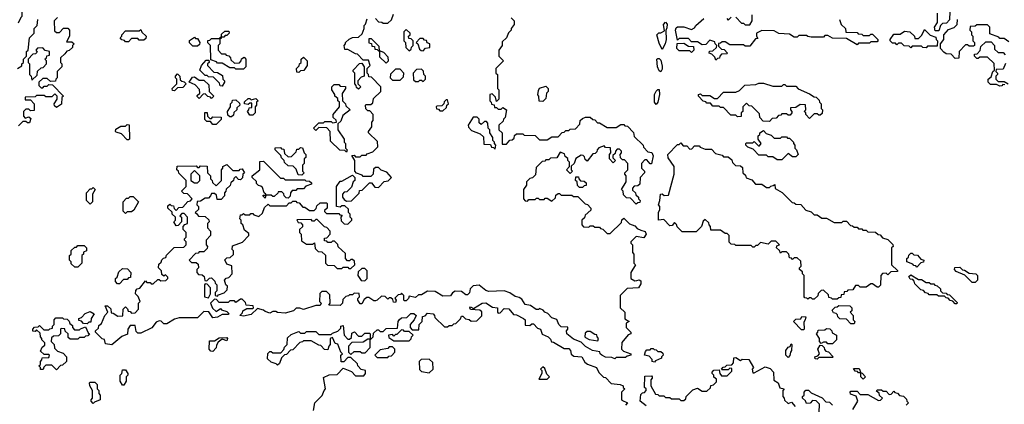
# Model space of a CAD drawing. Extents: x 2776963 to 2884430, y 684484 to 829250.
# Tile 228 of 256: x 2850335 to 2856755, y 805755 to 808263. Entities that reach past the tile are written whole.
import ezdxf

# ---------------------------------------------------------------- set-up
doc = ezdxf.new("R2010")
doc.units = 0

msp = doc.modelspace()

# ---------------------------------------------------------------- linework, layer by layer
at = {"layer": '0CON20XD'}
for points in [[(2850321.7, 808351.7), (2850348.3, 808351.7), (2850375, 808380), (2850388.3, 808368.3), (2850350, 808325), (2850350, 808285), (2850341.7, 808278.3), (2850325, 808240)], [(2856401.7, 808368.3), (2856398.3, 808261.7), (2856378.3, 808241.7), (2856351.7, 808238.3), (2856340, 808225), (2856328.3, 808191.7), (2856305, 808190), (2856300, 808215), (2856320, 808245), (2856320, 808305)], [(2850581.7, 808278.3), (2850560, 808255), (2850561.7, 808191.7), (2850575, 808180), (2850595, 808180), (2850621.7, 808208.3), (2850648.3, 808208.3), (2850660, 808195), (2850660, 808155), (2850640, 808120), (2850675, 808120), (2850690, 808105), (2850680, 808095), (2850678.3, 808081.7), (2850658.3, 808061.7), (2850641.7, 808058.3), (2850628.3, 808041.7), (2850600, 808015), (2850600, 807985), (2850610, 807975), (2850610, 807955), (2850580, 807925), (2850580, 807885), (2850570, 807875), (2850568.3, 807861.7), (2850535, 807860), (2850515, 807880), (2850485, 807880), (2850460, 807855), (2850460, 807835), (2850475, 807820), (2850485, 807820), (2850495, 807830), (2850515, 807830), (2850525, 807840), (2850548.3, 807838.3), (2850620, 807765), (2850610, 807755), (2850608.3, 807711.7), (2850575, 807690), (2850561.7, 807701.7), (2850560, 807715), (2850580, 807745), (2850580, 807765), (2850565, 807780), (2850545, 807760), (2850505, 807760), (2850495, 807770), (2850445, 807770), (2850435, 807760), (2850371.7, 807758.3), (2850371.7, 807741.7), (2850405, 807740), (2850430, 807715), (2850428.3, 807671.7), (2850405, 807670), (2850395, 807680), (2850375, 807680), (2850360, 807665), (2850360, 807635), (2850371.7, 807621.7), (2850395, 807630), (2850408.3, 807618.3), (2850398.3, 807591.7), (2850385, 807590), (2850375, 807600), (2850355, 807600), (2850328.3, 807571.7)], [(2852655, 808270), (2852675, 808250), (2852697, 808247), (2852705, 808240), (2852735, 808240), (2852758.3, 808261.7), (2852771.7, 808298.3)], [(2854945, 808270), (2854955, 808260), (2854975, 808280)], [(2855005, 808280), (2855041.7, 808241.7), (2855055, 808240), (2855065, 808230), (2855095, 808230), (2855110, 808255), (2855110, 808295)], [(2850320, 807945), (2850348.3, 807961.7), (2850350, 807975), (2850360, 807985), (2850360, 808005), (2850380, 808025), (2850380, 808055), (2850390, 808065), (2850400, 808145), (2850430, 808175), (2850430, 808205), (2850450, 808225), (2850452.5, 808265)], [(2852451.7, 807091.7), (2852465, 807080), (2852498.3, 807081.7), (2852548.3, 807131.7), (2852551.7, 807148.3), (2852568.3, 807151.7), (2852615, 807200), (2852628.3, 807198.3), (2852651.7, 807171.7), (2852675, 807170), (2852711.7, 807208.3), (2852738.3, 807211.7), (2852760, 807235), (2852728.3, 807268.3), (2852691.7, 807281.7), (2852675, 807300), (2852655, 807300), (2852641.7, 807288.3), (2852640, 807255), (2852625, 807240), (2852575, 807240), (2852568.3, 807248.3), (2852531.7, 807261.7), (2852520, 807275), (2852520, 807345), (2852501.7, 807378.3), (2852515, 807380), (2852525, 807370), (2852555, 807370), (2852565, 807380), (2852595, 807380), (2852601.7, 807388.3), (2852638.3, 807401.7), (2852670, 807435), (2852668.3, 807468.3), (2852610, 807525), (2852610, 807535), (2852630, 807565), (2852630, 807595), (2852640, 807605), (2852640, 807645), (2852618.3, 807668.3), (2852605, 807670), (2852591.7, 807681.7), (2852590, 807705), (2852595, 807710), (2852625, 807710), (2852638.3, 807721.7), (2852641.7, 807748.3), (2852690, 807795), (2852690, 807825), (2852628.3, 807888.3), (2852611.7, 807891.7), (2852610, 807905), (2852600, 807915), (2852600, 807945), (2852620, 807965), (2852608.3, 807998.3), (2852575, 808000), (2852538.3, 808038.3), (2852525, 808040), (2852475, 808070), (2852455, 808070), (2852450, 808095), (2852460, 808105), (2852460, 808115), (2852483, 808137), (2852505, 808147.5), (2852545, 808150), (2852568.3, 808171.7), (2852580, 808205), (2852580, 808225), (2852590, 808235), (2852601.7, 808268.3)], [(2853540, 808275), (2853560, 808255), (2853558.3, 808231.7), (2853540, 808205), (2853540, 808195), (2853521.7, 808178.3), (2853510, 808145), (2853481.7, 808118.3), (2853480, 808095), (2853460, 808065), (2853460, 808025), (2853490, 807995), (2853440, 807945), (2853440, 807915), (2853450, 807905), (2853450, 807815), (2853460, 807805), (2853460, 807745), (2853445, 807730), (2853438.3, 807758.3), (2853415, 807780), (2853400, 807775), (2853400, 807735), (2853410, 807725), (2853411.7, 807711.7), (2853428.3, 807708.3), (2853431.7, 807691.7), (2853445, 807690), (2853455, 807680), (2853475, 807680), (2853485, 807690), (2853510, 807675), (2853500, 807625), (2853490, 807615), (2853488.3, 807601.7), (2853460, 807575), (2853460, 807545), (2853480, 807525), (2853481.7, 807451.7), (2853508.3, 807451.7), (2853531.7, 807478.3), (2853545, 807480), (2853558.3, 807491.7), (2853561.7, 807508.3), (2853575, 807520), (2853615, 807520), (2853625, 807510), (2853697, 807507), (2853725, 807480), (2853775, 807480), (2853805, 807500), (2853845, 807500), (2853871.7, 807528.3), (2853885, 807530), (2853895, 807540), (2853915, 807540), (2853925, 807550), (2853958.3, 807551.7), (2853988.3, 807581.7), (2853990, 807605), (2854005, 807620), (2854025, 807627.5), (2854055, 807627.5), (2854071.7, 807611.7), (2854085, 807610), (2854101.7, 807591.7), (2854115, 807590), (2854165, 807560), (2854225, 807560), (2854255, 807580), (2854275, 807580), (2854281.7, 807571.7), (2854298.3, 807568.3), (2854338.3, 807528.3), (2854341.7, 807501.7), (2854400, 807445), (2854401.7, 807431.7), (2854431.7, 807401.7), (2854456.7, 807396.7), (2854465.8, 807375.8), (2854455, 807322.5), (2854445, 807322.5), (2854425, 807350), (2854411.7, 807348.3), (2854390, 807325), (2854390, 807295), (2854410, 807275), (2854410, 807265), (2854380, 807235), (2854378.3, 807191.7), (2854365, 807180), (2854341.7, 807178.3), (2854330, 807165), (2854331.7, 807151.7), (2854350, 807135), (2854351.7, 807121.7), (2854370, 807105), (2854370, 807095), (2854380, 807085), (2854378.3, 807071.7), (2854365, 807070), (2854355, 807060), (2854318.3, 807098.3), (2854291.7, 807101.7), (2854271.7, 807121.7), (2854270, 807145), (2854260, 807155), (2854290, 807205), (2854290, 807245), (2854280, 807255), (2854280, 807265), (2854300, 807285), (2854300, 807325), (2854278.3, 807348.3), (2854265, 807350), (2854251.7, 807361.7), (2854250, 807385), (2854260, 807395), (2854260, 807405), (2854251.7, 807411.7), (2854245, 807420), (2854231.7, 807418.3), (2854220, 807405), (2854218.3, 807391.7), (2854201.7, 807378.3), (2854201.7, 807361.7), (2854220, 807345), (2854205, 807330), (2854180, 807355), (2854180, 807385), (2854190, 807395), (2854188.3, 807428.3), (2854155, 807430), (2854145, 807440), (2854111.7, 807428.3), (2854100, 807415), (2854098.3, 807401.7), (2854088.3, 807391.7), (2854071.7, 807388.3), (2854035, 807340), (2854021.7, 807351.7), (2854018.3, 807368.3), (2854008.3, 807378.3), (2853995, 807380), (2853961.7, 807358.3), (2853950, 807325), (2853931.7, 807308.3), (2853930, 807285), (2853940, 807275), (2853925, 807260), (2853900, 807285), (2853920, 807305), (2853920, 807335), (2853910, 807345), (2853908.3, 807358.3), (2853891.7, 807371.7), (2853888.3, 807388.3), (2853860, 807400), (2853838.3, 807361.7), (2853795, 807360), (2853785, 807350), (2853765, 807350), (2853758.3, 807341.7), (2853741.7, 807338.3), (2853701.7, 807298.3), (2853698.3, 807251.7), (2853678.3, 807231.7), (2853661.7, 807228.3), (2853640, 807205), (2853640, 807185), (2853620, 807155), (2853620, 807095), (2853631.7, 807081.7), (2853645, 807080), (2853655, 807090), (2853695, 807090), (2853705, 807100), (2853715, 807100), (2853725, 807090), (2853755, 807090), (2853761.7, 807098.3), (2853775, 807100), (2853805, 807080), (2853828.3, 807101.7), (2853831.7, 807118.3), (2853845, 807130), (2853855, 807130), (2853865, 807120), (2853935, 807120), (2853945, 807110), (2853975, 807110), (2854021.7, 807061.7), (2854038.3, 807058.3), (2854060, 807035), (2854058.3, 807021.7), (2854021.7, 806988.3), (2854018.3, 806971.7), (2854000, 806955), (2854000, 806925), (2854011.7, 806911.7), (2854045, 806910), (2854055, 806920), (2854075, 806920), (2854085, 806910), (2854115, 806910), (2854121.7, 806901.7), (2854138.3, 806898.3), (2854165, 806870), (2854185, 806870), (2854258.3, 806941.7), (2854261.7, 806958.3), (2854275, 806970), (2854311.7, 806931.7), (2854345, 806920), (2854361.7, 806901.7), (2854385, 806890), (2854413, 806883), (2854420, 806865), (2854405, 806840), (2854355, 806850), (2854320, 806815), (2854320, 806805), (2854330, 806795), (2854330, 806745), (2854340, 806735), (2854340, 806675), (2854350, 806665), (2854320, 806615), (2854320, 806575), (2854345, 806560), (2854358.3, 806561.7), (2854375, 806567.5), (2854385, 806560), (2854385, 806540), (2854370, 806515), (2854295, 806510), (2854250, 806465), (2854250, 806385), (2854280, 806355), (2854281.7, 806311.7), (2854310, 806295), (2854290, 806285), (2854290, 806255), (2854320, 806225), (2854320, 806215), (2854301.7, 806208.3), (2854261.7, 806158.3), (2854260, 806115), (2854271.7, 806101.7), (2854320, 806085), (2854320, 806075), (2854295, 806070), (2854285, 806060), (2854225, 806060), (2854215, 806052.5)], [(2854525, 808070), (2854505, 808110), (2854490, 808165), (2854503, 808177), (2854515, 808177.5), (2854538.3, 808191.7), (2854533, 808233), (2854545, 808246.7), (2854556.1, 808233.9), (2854555, 808210), (2854547, 808193), (2854550, 808135), (2854543.3, 808105), (2854525, 808070)], [(2855680, 808265), (2855691.7, 808231.7), (2855720, 808205), (2855721.7, 808181.7), (2855795, 808180), (2855801.7, 808171.7), (2855825, 808170), (2855835, 808160), (2855875, 808160), (2855885, 808170), (2855895, 808170), (2855930, 808135), (2855930, 808125), (2855925, 808120), (2855885, 808120), (2855875, 808110), (2855805, 808110), (2855795, 808100), (2855725, 808140), (2855635, 808143.3), (2855605, 808160), (2855585, 808160), (2855575, 808150), (2855495, 808150), (2855473, 808153), (2855465, 808160), (2855415, 808160), (2855405, 808150), (2855385, 808150), (2855355, 808170), (2855285, 808173.3), (2855255, 808190), (2855175, 808192.5), (2855140, 808175), (2855140, 808155), (2855148.3, 808141.7), (2855131.7, 808138.3), (2855095, 808090), (2855065, 808090), (2855055, 808100), (2854965, 808100), (2854935, 808120), (2854915, 808120), (2854905, 808110), (2854891.7, 808108.3), (2854891.7, 808091.7), (2854911.7, 808071.7), (2854928.3, 808068.3), (2854950, 808045), (2854945, 808040), (2854911.7, 808038.3), (2854900, 808025), (2854898.3, 808011.7), (2854885, 808010), (2854875, 808000), (2854868.3, 808018.3), (2854848.3, 808038.3), (2854830, 808045), (2854831.7, 808058.3), (2854855, 808060), (2854878.3, 808081.7), (2854880, 808095), (2854870, 808105), (2854868.3, 808118.3), (2854835, 808130), (2854808.3, 808101.7), (2854785, 808100), (2854755, 808120), (2854715, 808120), (2854695, 808140), (2854635, 808140), (2854625, 808130), (2854610, 808195), (2854615, 808210), (2854625, 808217.5), (2854665, 808216.7), (2854715, 808200), (2854735, 808210), (2854744.1, 808225.9), (2854795, 808270)], [(2856785, 808120), (2856755, 808140), (2856725, 808140), (2856718.3, 808148.3), (2856661.7, 808171.7), (2856660, 808215), (2856645, 808230), (2856575, 808230), (2856565, 808220), (2856531.7, 808218.3), (2856530, 808195), (2856540, 808185), (2856540, 808165), (2856550, 808155), (2856550, 808125), (2856560, 808115), (2856560, 808095), (2856555, 808090), (2856525, 808090), (2856515, 808100), (2856501.7, 808098.3), (2856460, 808055), (2856458.3, 808011.7), (2856435, 808010), (2856408.3, 808038.3), (2856375, 808040), (2856361.7, 808051.7), (2856340, 808075), (2856340, 808105), (2856360, 808135), (2856360, 808165), (2856391.7, 808198.3), (2856428.3, 808211.7), (2856448.3, 808231.7), (2856450, 808265)], [(2851045, 808120), (2851025, 808120), (2851018.3, 808128.3), (2851001.7, 808131.7), (2850990, 808145), (2851000, 808155), (2851000, 808165), (2851025, 808190), (2851115, 808190), (2851125, 808200), (2851131.7, 808181.7), (2851160, 808155), (2851158.3, 808141.7), (2851145, 808130), (2851115, 808130), (2851105, 808140), (2851065, 808140), (2851045, 808120)], [(2851495, 808090), (2851465, 808090), (2851441.7, 808111.7), (2851441.7, 808128.3), (2851475, 808150), (2851481.7, 808141.7), (2851495, 808140), (2851510, 808115), (2851508.3, 808101.7), (2851495, 808090)], [(2851795, 807940), (2851745, 807940), (2851735, 807950), (2851705, 807950), (2851655, 807980), (2851625, 807980), (2851618.3, 807988.3), (2851581.7, 808001.7), (2851580, 808095), (2851561.7, 808111.7), (2851561.7, 808128.3), (2851575, 808130), (2851585, 808140), (2851640, 808140), (2851641.7, 808148.3), (2851650, 808150), (2851651.7, 808168.3), (2851671.7, 808188.3), (2851698.3, 808188.3), (2851700, 808175), (2851685, 808160), (2851675, 808160), (2851665, 808150), (2851650, 808150), (2851648.3, 808141.7), (2851640, 808140), (2851640, 808105), (2851630, 808095), (2851630, 808065), (2851651.7, 808041.7), (2851675, 808040), (2851681.7, 808031.7), (2851698.3, 808028.3), (2851710, 808015), (2851711.7, 808001.7), (2851735, 807980), (2851768.3, 807981.7), (2851780, 807995), (2851781.7, 808008.3), (2851798.3, 808018.3), (2851810, 808005), (2851810, 807955), (2851795, 807940)], [(2852875, 808060), (2852888.3, 808071.7), (2852890, 808085), (2852900, 808095), (2852900, 808125), (2852888.3, 808138.3), (2852871.7, 808141.7), (2852870, 808155), (2852880, 808165), (2852880, 808175), (2852855, 808200), (2852840, 808185), (2852840, 808125), (2852850, 808115), (2852851.7, 808081.7), (2852875, 808060)], [(2856245, 808080), (2856223, 808083), (2856215, 808090), (2856155, 808090), (2856145, 808080), (2856135, 808090), (2856103, 808093), (2856085, 808110), (2856065, 808110), (2856055, 808100), (2856045, 808110), (2856025, 808110), (2856010, 808125), (2856010, 808135), (2856035, 808170), (2856075, 808170), (2856105, 808187.5), (2856140, 808185), (2856170, 808155), (2856171.7, 808141.7), (2856195, 808140), (2856218.3, 808161.7), (2856235, 808200), (2856271.7, 808161.7), (2856308.3, 808148.3), (2856310, 808135), (2856320, 808125), (2856318.3, 808091.7), (2856255, 808090), (2856245, 808080)], [(2852680, 808060), (2852678.3, 808088.3), (2852628.3, 808138.3), (2852611.7, 808138.3), (2852611.7, 808111.7), (2852628.3, 808108.3), (2852631.7, 808091.7), (2852648.3, 808088.3), (2852651.7, 808071.7), (2852665, 808070), (2852675, 808060), (2852680, 808060)], [(2852965, 808060), (2852981.7, 808078.3), (2853008.3, 808081.7), (2853010, 808105), (2852991.7, 808111.7), (2852988.3, 808128.3), (2852975, 808130), (2852965, 808140), (2852945, 808140), (2852920, 808115), (2852930, 808105), (2852941.7, 808071.7), (2852951.7, 808061.7), (2852965, 808060)], [(2854715, 808050), (2854705, 808060), (2854635, 808060), (2854620, 808075), (2854621.7, 808108.3), (2854665, 808110), (2854695, 808090), (2854728.3, 808088.3), (2854730, 808065), (2854715, 808050)], [(2856758.3, 807838.3), (2856745, 807840), (2856738.3, 807831.7), (2856725, 807830), (2856705, 807840), (2856665, 807840), (2856650, 807855), (2856650, 807875), (2856668.3, 807891.7), (2856680, 807925), (2856690, 807935), (2856688.3, 807978.3), (2856645, 808020), (2856595, 808020), (2856585, 808010), (2856575, 808010), (2856560, 808025), (2856561.7, 808038.3), (2856578.3, 808041.7), (2856598.3, 808061.7), (2856601.7, 808088.3), (2856635, 808120), (2856668.3, 808118.3), (2856690, 808095), (2856691.7, 808071.7), (2856715, 808050), (2856748.3, 808048.3), (2856760, 808035)], [(2850415, 807870), (2850448.3, 807901.7), (2850451.7, 807928.3), (2850475, 807950), (2850488.3, 807951.7), (2850510, 807975), (2850510, 807995), (2850500, 808005), (2850510, 808015), (2850511.7, 808028.3), (2850528.3, 808031.7), (2850530, 808055), (2850501.7, 808061.7), (2850485, 808080), (2850451.7, 808078.3), (2850440, 808065), (2850448.3, 808051.7), (2850438.3, 808041.7), (2850421.7, 808038.3), (2850390, 808005), (2850390, 807985), (2850400, 807975), (2850400, 807905), (2850410, 807895), (2850415, 807870)], [(2852725, 807980), (2852740, 807995), (2852738.3, 808018.3), (2852708.3, 808048.3), (2852680, 808060), (2852681.7, 808021.7), (2852725, 807980)], [(2851655, 807830), (2851641.7, 807831.7), (2851638.3, 807848.3), (2851598.3, 807888.3), (2851565, 807890), (2851558.3, 807898.3), (2851545, 807900), (2851510, 807935), (2851520, 807965), (2851551.7, 807998.3), (2851568.3, 807998.3), (2851570, 807985), (2851560, 807975), (2851560, 807965), (2851601.7, 807921.7), (2851625, 807920), (2851658.3, 807898.3), (2851660, 807875), (2851670, 807865), (2851670, 807855), (2851655, 807830)], [(2852155, 807920), (2852141.7, 807921.7), (2852140, 807945), (2852158.3, 807961.7), (2852160, 807975), (2852170, 807985), (2852170, 808005), (2852185, 808020), (2852210, 807995), (2852210, 807965), (2852188.3, 807931.7), (2852165, 807930), (2852155, 807920)], [(2852545, 807810), (2852531.7, 807821.7), (2852530, 807835), (2852520, 807845), (2852520, 807915), (2852510, 807925), (2852510, 807935), (2852551.7, 807978.3), (2852565, 807980), (2852580, 807955), (2852580, 807895), (2852561.7, 807888.3), (2852540, 807865), (2852540, 807845), (2852560, 807825), (2852545, 807810)], [(2854515, 807922.5), (2854505, 807930), (2854493.3, 807955), (2854490, 808005), (2854495, 808010), (2854505, 808010), (2854515, 808000), (2854525, 807960), (2854525, 807940), (2854515, 807922.5)], [(2856761.7, 807978.3), (2856748.3, 807941.7), (2856701.7, 807938.3), (2856700, 807925), (2856710, 807915), (2856710, 807905), (2856700, 807895), (2856700, 807875), (2856715, 807860), (2856755, 807860), (2856780, 807845)], [(2851345, 807800), (2851331.7, 807801.7), (2851330, 807815), (2851360, 807845), (2851360, 807875), (2851350, 807885), (2851350, 807895), (2851365, 807910), (2851380, 807895), (2851381.7, 807871.7), (2851391.7, 807861.7), (2851408.3, 807858.3), (2851420, 807845), (2851398.3, 807821.7), (2851365, 807820), (2851345, 807800)], [(2852815, 807870), (2852838.3, 807891.7), (2852840, 807915), (2852815, 807940), (2852785, 807940), (2852751.7, 807908.3), (2852750, 807885), (2852765, 807870), (2852815, 807870)], [(2852965, 807860), (2852980, 807875), (2852980, 807895), (2852970, 807905), (2852968.3, 807928.3), (2852955, 807940), (2852921.7, 807938.3), (2852900, 807915), (2852901.7, 807871.7), (2852915, 807860), (2852935, 807860), (2852945, 807870), (2852955, 807870), (2852965, 807860)], [(2851585, 807750), (2851578.3, 807758.3), (2851561.7, 807761.7), (2851545, 807780), (2851531.7, 807778.3), (2851505, 807750), (2851491.7, 807761.7), (2851491.7, 807768.3), (2851510, 807785), (2851508.3, 807808.3), (2851478.3, 807838.3), (2851440, 807855), (2851461.7, 807888.3), (2851475, 807890), (2851505, 807870), (2851535, 807870), (2851568.3, 807838.3), (2851570, 807795), (2851600, 807765), (2851585, 807750)], [(2852465, 807400), (2852455, 807410), (2852421.7, 807411.7), (2852361.7, 807471.7), (2852360, 807535), (2852338.3, 807558.3), (2852285, 807560), (2852265, 807540), (2852250, 807555), (2852285, 807590), (2852315, 807590), (2852325, 807600), (2852365, 807600), (2852375, 807590), (2852400, 807595), (2852398.3, 807608.3), (2852380, 807625), (2852380, 807645), (2852420, 807695), (2852420, 807725), (2852410, 807735), (2852408.3, 807748.3), (2852390, 807765), (2852390, 807775), (2852370, 807805), (2852370, 807825), (2852385, 807840), (2852415, 807840), (2852425, 807830), (2852458.3, 807828.3), (2852460, 807815), (2852438.3, 807781.7), (2852440, 807735), (2852460, 807715), (2852461.7, 807701.7), (2852490, 807675), (2852441.7, 807638.3), (2852428.3, 807601.7), (2852410, 807585), (2852410, 807545), (2852450, 807485), (2852450, 807465), (2852460, 807455), (2852460, 807425), (2852470, 807415), (2852465, 807400)], [(2853745, 807730), (2853723, 807733), (2853720, 807765), (2853713.8, 807773.8), (2853718.3, 807801.7), (2853725, 807817.5), (2853765, 807830), (2853780, 807815), (2853780, 807795), (2853770, 807785), (2853765, 807750), (2853745, 807730)], [(2855225, 807600), (2855181.7, 807601.7), (2855160, 807625), (2855158.3, 807648.3), (2855108.3, 807698.3), (2855091.7, 807701.7), (2855075, 807720), (2855050, 807695), (2855050, 807665), (2855040, 807655), (2855038.3, 807631.7), (2855015, 807630), (2855005, 807640), (2854971.7, 807641.7), (2854925, 807690), (2854905, 807690), (2854895, 807700), (2854855, 807700), (2854838.3, 807718.3), (2854815, 807720), (2854808.3, 807728.3), (2854791.7, 807731.7), (2854760, 807765), (2854760, 807775), (2854775, 807780), (2854785, 807770), (2854835, 807770), (2854865, 807750), (2854885, 807750), (2854925, 807790), (2855005, 807790), (2855028.3, 807801.7), (2855063.6, 807836.4), (2855135, 807840), (2855155, 807850), (2855185, 807850), (2855245, 807830), (2855305, 807830), (2855315, 807840), (2855325, 807840), (2855335, 807830), (2855395, 807830), (2855411.7, 807811.7), (2855485, 807780), (2855515, 807760), (2855528.3, 807758.3), (2855548.3, 807738.3), (2855550, 807725), (2855560, 807715), (2855560, 807685), (2855570, 807675), (2855568.3, 807651.7), (2855555, 807640), (2855545, 807640), (2855535, 807650), (2855515, 807650), (2855485, 807620), (2855460, 807645), (2855460, 807655), (2855450, 807665), (2855460, 807675), (2855458.3, 807708.3), (2855425, 807710), (2855395, 807690), (2855361.7, 807688.3), (2855360, 807675), (2855370, 807665), (2855370, 807655), (2855358.3, 807641.7), (2855345, 807640), (2855335, 807650), (2855305, 807650), (2855298.3, 807641.7), (2855281.7, 807638.3), (2855268.3, 807621.7), (2855241.7, 807618.3), (2855225, 807600)], [(2854485, 807710), (2854473.3, 807725), (2854473.3, 807775), (2854485, 807797.5), (2854495, 807807.5), (2854505, 807807.5), (2854505.8, 807775), (2854496.2, 807725), (2854485, 807710)], [(2851715, 807630), (2851705, 807630), (2851691.7, 807641.7), (2851690, 807665), (2851710, 807695), (2851710, 807715), (2851720, 807725), (2851721.7, 807738.3), (2851745, 807740), (2851768.3, 807718.3), (2851770, 807705), (2851751.7, 807688.3), (2851750, 807675), (2851731.7, 807658.3), (2851728.3, 807641.7), (2851715, 807630)], [(2851855, 807640), (2851835, 807640), (2851820, 807665), (2851830, 807675), (2851831.7, 807688.3), (2851848.3, 807691.7), (2851848.3, 807718.3), (2851835, 807720), (2851825, 807710), (2851800, 807715), (2851801.7, 807728.3), (2851825, 807750), (2851835, 807750), (2851845, 807740), (2851875, 807750), (2851890, 807735), (2851880, 807725), (2851880, 807705), (2851870, 807695), (2851870, 807655), (2851855, 807640)], [(2853095, 807670), (2853118.3, 807691.7), (2853120, 807705), (2853130, 807715), (2853125, 807740), (2853115, 807740), (2853101.7, 807728.3), (2853100, 807715), (2853088.3, 807701.7), (2853055, 807700), (2853050, 807695), (2853051.7, 807681.7), (2853065, 807680), (2853075, 807670), (2853095, 807670)], [(2851615, 807580), (2851595, 807580), (2851578.3, 807598.3), (2851555, 807600), (2851541.7, 807611.7), (2851541.7, 807658.3), (2851558.3, 807658.3), (2851560, 807635), (2851575, 807620), (2851585, 807620), (2851595, 807630), (2851648.3, 807628.3), (2851648.3, 807611.7), (2851615, 807580)], [(2851045, 807480), (2851035, 807480), (2850998.3, 807518.3), (2850965, 807530), (2850960, 807535), (2850961.7, 807548.3), (2850995, 807570), (2851025, 807570), (2851035, 807580), (2851048.3, 807578.3), (2851050, 807485), (2851045, 807480)], [(2853435, 807420), (2853440, 807445), (2853430, 807455), (2853430, 807465), (2853420, 807475), (2853420, 807495), (2853400, 807525), (2853400, 807545), (2853390, 807555), (2853388.3, 807588.3), (2853378.3, 807598.3), (2853365, 807600), (2853345, 807580), (2853331.7, 807591.7), (2853330, 807615), (2853318.3, 807628.3), (2853291.7, 807628.3), (2853260, 807575), (2853261.7, 807561.7), (2853281.7, 807541.7), (2853338.3, 807518.3), (2853358.3, 807498.3), (2853361.7, 807451.7), (2853405, 807450), (2853411.7, 807431.7), (2853425, 807430), (2853435, 807420)], [(2855305, 807350), (2855275, 807350), (2855245, 807370), (2855215, 807370), (2855205, 807380), (2855155, 807380), (2855118.3, 807418.3), (2855081.7, 807431.7), (2855070, 807445), (2855070, 807455), (2855075, 807460), (2855115, 807460), (2855125, 807470), (2855151.7, 807441.7), (2855158.3, 807441.7), (2855170, 807455), (2855150, 807485), (2855150, 807505), (2855160, 807515), (2855160, 807525), (2855185, 807540), (2855201.7, 807521.7), (2855235, 807510), (2855255, 807490), (2855295, 807490), (2855305, 807500), (2855335, 807500), (2855341.7, 807491.7), (2855355, 807490), (2855380, 807465), (2855380, 807455), (2855390, 807445), (2855390, 807425), (2855400, 807415), (2855410, 807385), (2855395, 807370), (2855375, 807370), (2855345, 807390), (2855305, 807350)], [(2855665, 806440), (2855635, 806440), (2855628.3, 806448.3), (2855611.7, 806451.7), (2855608.3, 806468.3), (2855575, 806500), (2855561.7, 806498.3), (2855541.7, 806478.3), (2855538.3, 806461.7), (2855515, 806440), (2855505, 806440), (2855495, 806450), (2855485, 806450), (2855475, 806440), (2855468.3, 806448.3), (2855455, 806450), (2855450, 806455), (2855450, 806595), (2855440, 806605), (2855438.3, 806618.3), (2855420, 806635), (2855420, 806645), (2855430, 806655), (2855428.3, 806688.3), (2855405, 806710), (2855385, 806710), (2855375, 806700), (2855368.3, 806708.3), (2855355, 806710), (2855350, 806735), (2855335, 806750), (2855305, 806750), (2855295, 806740), (2855288.3, 806758.3), (2855270, 806775), (2855271.7, 806788.3), (2855290, 806795), (2855265, 806820), (2855235, 806820), (2855215, 806800), (2855165, 806810), (2855145, 806790), (2855135, 806790), (2855125, 806780), (2855115, 806780), (2855105, 806790), (2855005, 806790), (2854998.3, 806798.3), (2854975, 806800), (2854961.7, 806811.7), (2854960, 806855), (2854948.3, 806868.3), (2854935, 806870), (2854905, 806890), (2854841.7, 806891.7), (2854840, 806915), (2854830, 806925), (2854828.3, 806938.3), (2854805, 806960), (2854791.7, 806948.3), (2854780, 806915), (2854745, 806880), (2854655, 806880), (2854621.7, 806911.7), (2854618.3, 806928.3), (2854605, 806940), (2854588.3, 806921.7), (2854575, 806920), (2854535, 806960), (2854500, 806955), (2854500, 807005), (2854510, 807025), (2854510, 807045), (2854500, 807055), (2854510, 807085), (2854512.5, 807125), (2854525, 807126.7), (2854537, 807117), (2854565, 807120), (2854603.3, 807256.7), (2854603.3, 807305), (2854563, 807363), (2854560, 807385), (2854625, 807450), (2854635, 807450), (2854645, 807460), (2854661.7, 807441.7), (2854685, 807440), (2854705, 807420), (2854718.3, 807421.7), (2854735, 807440), (2854765, 807440), (2854771.7, 807431.7), (2854805, 807420), (2854845, 807420), (2854871.7, 807391.7), (2854915, 807380), (2854925, 807370), (2854955, 807370), (2854978.3, 807348.3), (2854981.7, 807331.7), (2855001.7, 807311.7), (2855035, 807310), (2855048.3, 807298.3), (2855050, 807265), (2855068.3, 807248.3), (2855071.7, 807231.7), (2855108.3, 807218.3), (2855131.7, 807191.7), (2855175, 807190), (2855205, 807170), (2855225, 807170), (2855231.7, 807178.3), (2855248.3, 807181.7), (2855258.3, 807188.3), (2855261.7, 807161.7), (2855306.4, 807136.4), (2855371.7, 807071.7), (2855385, 807070), (2855395, 807060), (2855428.3, 807058.3), (2855461.7, 807021.7), (2855495, 807010), (2855515, 806990), (2855535, 806990), (2855565, 806970), (2855595, 806970), (2855645, 806940), (2855695, 806940), (2855705, 806950), (2855725, 806950), (2855751.7, 806921.7), (2855765, 806920), (2855775, 806910), (2855795, 806910), (2855805, 806900), (2855825, 806900), (2855831.7, 806891.7), (2855855, 806890), (2855865, 806880), (2855915, 806877.5), (2855931.7, 806861.7), (2855945, 806860), (2855961.7, 806841.7), (2855995, 806830), (2856028.3, 806798.3), (2856030, 806785), (2856020, 806775), (2856020, 806665), (2856058.3, 806628.3), (2856058.3, 806621.7), (2856015, 806620), (2855995, 806600), (2855985, 806610), (2855961.7, 806608.3), (2855950, 806595), (2855947, 806533), (2855935, 806520), (2855925, 806520), (2855895, 806540), (2855885, 806540), (2855855, 806520), (2855815, 806520), (2855805, 806530), (2855785, 806530), (2855768.3, 806501.7), (2855735, 806500), (2855728.3, 806491.7), (2855711.7, 806488.3), (2855708.3, 806471.7), (2855691.7, 806468.3), (2855688.3, 806451.7), (2855675, 806450), (2855665, 806440)], [(2852175, 807250), (2852151.7, 807251.7), (2852138.3, 807288.3), (2852118.3, 807308.3), (2852085, 807310), (2852061.7, 807331.7), (2852060, 807345), (2852041.7, 807361.7), (2852038.3, 807378.3), (2852000, 807415), (2852001.7, 807428.3), (2852035, 807430), (2852041.7, 807421.7), (2852058.3, 807418.3), (2852061.7, 807391.7), (2852085, 807370), (2852108.3, 807371.7), (2852138.3, 807401.7), (2852141.7, 807418.3), (2852155, 807420), (2852165, 807430), (2852178.3, 807428.3), (2852190, 807395), (2852200, 807385), (2852200, 807365), (2852190, 807355), (2852190, 807325), (2852180, 807315), (2852180, 807275), (2852190, 807265), (2852175, 807250)], [(2854215, 806052.5), (2854195, 806060), (2854155, 806062.5), (2854130, 806075), (2854120, 806085), (2854118.3, 806098.3), (2854070, 806105), (2854025, 806132.5), (2853995, 806160), (2853945, 806180), (2853902.5, 806215), (2853900, 806235), (2853910, 806245), (2853908.3, 806258.3), (2853865, 806260), (2853850, 806275), (2853838.3, 806308.3), (2853805, 806320), (2853778.3, 806348.3), (2853760, 806355), (2853748.3, 806368.3), (2853725, 806380), (2853717, 806373), (2853703, 806373), (2853665, 806400), (2853630, 806405), (2853610, 806440), (2853591.7, 806451.7), (2853565, 806457.5), (2853531.7, 806481.7), (2853494, 806494), (2853395, 806490), (2853375, 806496.7), (2853331.7, 806531.7), (2853291.7, 806528.3), (2853271.7, 806508.3), (2853267, 806483), (2853255, 806470), (2853245, 806470), (2853215, 806490), (2853175, 806492.5), (2853157, 806483), (2853145, 806462.5), (2853095, 806460), (2853045, 806490), (2852995, 806492.5), (2852955, 806470), (2852935, 806470), (2852915, 806452.5), (2852875, 806460), (2852870, 806445), (2852855, 806430), (2852845, 806430), (2852840, 806435), (2852840, 806465), (2852825, 806480), (2852818.3, 806471.7), (2852801.7, 806468.3), (2852781.7, 806448.3), (2852790, 806435), (2852785, 806420), (2852771.7, 806421.7), (2852768.3, 806438.3), (2852755, 806450), (2852745, 806450), (2852735, 806440), (2852718.3, 806458.3), (2852695, 806460), (2852666.4, 806433.6), (2852655, 806430), (2852645, 806430), (2852611.7, 806451.7), (2852598.3, 806451.7), (2852581.7, 806438.3), (2852565, 806410), (2852555, 806410), (2852540, 806435), (2852540, 806445), (2852550, 806455), (2852548.3, 806478.3), (2852515, 806480), (2852505, 806470), (2852485, 806470), (2852478.3, 806461.7), (2852461.7, 806458.3), (2852441.7, 806438.3), (2852440, 806415), (2852425, 806400), (2852351.7, 806401.7), (2852360, 806415), (2852358.3, 806468.3), (2852335, 806490), (2852305, 806490), (2852291.7, 806478.3), (2852290, 806425), (2852300, 806415), (2852295, 806400), (2852265, 806400), (2852185, 806373.3), (2852161.7, 806381.7), (2852138.3, 806381.7), (2852120, 806365), (2852065, 806350), (2852017, 806353), (2852005, 806360), (2851985, 806360), (2851965, 806350), (2851935, 806360), (2851925, 806370), (2851885, 806380), (2851845, 806340), (2851795, 806330), (2851770, 806335), (2851788.3, 806351.7), (2851790, 806365), (2851815, 806380), (2851855, 806380), (2851860, 806385), (2851858.3, 806398.3), (2851811.7, 806401.7), (2851808.3, 806418.3), (2851785, 806440), (2851775, 806440), (2851745, 806420), (2851735, 806430), (2851705, 806430), (2851695, 806420), (2851635, 806420), (2851618.3, 806438.3), (2851605, 806440), (2851580, 806415), (2851591.7, 806381.7), (2851615, 806360), (2851645, 806380), (2851651.7, 806371.7), (2851685, 806360), (2851700, 806345), (2851695, 806340), (2851655, 806340), (2851625, 806322.5), (2851595, 806320), (2851568.3, 806358.3), (2851535, 806360), (2851495, 806320), (2851375, 806320), (2851345, 806310), (2851295, 806280), (2851275, 806280), (2851258.3, 806298.3), (2851245, 806300), (2851225, 806290), (2851196.1, 806253.9), (2851125, 806220), (2851105, 806220), (2851095, 806230), (2851088.3, 806268.3), (2851055, 806270), (2851040, 806245), (2851038.3, 806211.7), (2851001.7, 806198.3), (2850935, 806142.5), (2850895, 806150), (2850888.3, 806178.3), (2850871.7, 806181.7), (2850830, 806225), (2850830, 806235), (2850848.3, 806251.7), (2850851.7, 806268.3), (2850868.3, 806281.7), (2850890, 806335), (2850910, 806355), (2850891.7, 806398.3), (2850908.3, 806398.3), (2850928.3, 806378.3), (2850931.7, 806351.7), (2850945, 806350), (2850975, 806330), (2851008.3, 806331.7), (2851010, 806375), (2851025, 806390), (2851038.3, 806378.3), (2851041.7, 806361.7), (2851055, 806360), (2851065, 806350), (2851088.3, 806351.7), (2851110, 806375), (2851110, 806415), (2851120, 806425), (2851108.3, 806458.3), (2851090, 806475), (2851091.7, 806498.3), (2851101.7, 806508.3), (2851118.3, 806511.7), (2851155, 806560), (2851165, 806550), (2851185, 806550), (2851191.7, 806541.7), (2851205, 806540), (2851235, 806570), (2851245, 806570), (2851255, 806560), (2851288.3, 806561.7), (2851300, 806575), (2851300, 806585), (2851285, 806600), (2851275, 806590), (2851261.7, 806601.7), (2851260, 806625), (2851240, 806645), (2851241.7, 806668.3), (2851258.3, 806681.7), (2851261.7, 806698.3), (2851271.7, 806708.3), (2851288.3, 806711.7), (2851291.7, 806728.3), (2851341.7, 806778.3), (2851405, 806780), (2851420, 806795), (2851420, 806815), (2851410, 806825), (2851410, 806835), (2851420, 806845), (2851420, 806875), (2851400, 806895), (2851400, 806915), (2851411.7, 806928.3), (2851430, 806935), (2851430, 806975), (2851408.3, 806998.3), (2851391.7, 806998.3), (2851380, 806985), (2851390, 806975), (2851390, 806945), (2851368.3, 806921.7), (2851355, 806920), (2851340, 806945), (2851350, 806955), (2851350, 806975), (2851330, 806995), (2851328.3, 807008.3), (2851300, 807035), (2851301.7, 807048.3), (2851315, 807060), (2851321.7, 807051.7), (2851338.3, 807048.3), (2851341.7, 807031.7), (2851355, 807020), (2851371.7, 807038.3), (2851398.3, 807041.7), (2851431.7, 807078.3), (2851448.3, 807081.7), (2851460, 807095), (2851428.3, 807128.3), (2851405, 807130), (2851390, 807145), (2851420, 807175), (2851420, 807215), (2851371.7, 807261.7), (2851370, 807275), (2851360, 807285), (2851361.7, 807308.3), (2851485, 807310), (2851495, 807300), (2851505, 807300), (2851515, 807310), (2851558.3, 807308.3), (2851560, 807265), (2851580, 807245), (2851580, 807225), (2851590, 807215), (2851591.7, 807201.7), (2851615, 807180), (2851650, 807215), (2851650, 807285), (2851660, 807295), (2851660, 807305), (2851685, 807320), (2851725, 807280), (2851765, 807280), (2851771.7, 807288.3), (2851785, 807290), (2851800, 807265), (2851790, 807255), (2851788.3, 807231.7), (2851775, 807220), (2851761.7, 807221.7), (2851745, 807240), (2851731.7, 807228.3), (2851730, 807215), (2851711.7, 807198.3), (2851708.3, 807181.7), (2851681.7, 807158.3), (2851680, 807145), (2851670, 807135), (2851670, 807115), (2851648.3, 807091.7), (2851621.7, 807091.7), (2851618.3, 807118.3), (2851605, 807130), (2851585, 807130), (2851580, 807115), (2851565, 807100), (2851545, 807100), (2851515, 807080), (2851491.7, 807078.3), (2851490, 807055), (2851500, 807045), (2851500, 807025), (2851480, 807005), (2851488.3, 806998.3), (2851501.7, 806981.7), (2851545, 806980), (2851568.3, 806958.3), (2851570, 806945), (2851560, 806935), (2851560, 806905), (2851580, 806885), (2851580, 806855), (2851550, 806825), (2851550, 806795), (2851560, 806785), (2851558.3, 806771.7), (2851535, 806750), (2851505, 806750), (2851498.3, 806741.7), (2851481.7, 806738.3), (2851440, 806695), (2851455, 806680), (2851485, 806680), (2851498.3, 806668.3), (2851500, 806645), (2851490, 806635), (2851490, 806615), (2851501.7, 806601.7), (2851525, 806600), (2851538.3, 806588.3), (2851541.7, 806561.7), (2851555, 806560), (2851571.7, 806578.3), (2851585, 806580), (2851608.3, 806558.3), (2851610, 806545), (2851620, 806535), (2851620, 806495), (2851610, 806485), (2851610, 806465), (2851625, 806460), (2851631.7, 806468.3), (2851668.3, 806481.7), (2851688.3, 806501.7), (2851690, 806525), (2851680, 806535), (2851670, 806565), (2851681.7, 806578.3), (2851698.3, 806581.7), (2851720, 806605), (2851718.3, 806658.3), (2851685, 806670), (2851671.7, 806698.3), (2851685, 806710), (2851708.3, 806711.7), (2851728.3, 806731.7), (2851730, 806755), (2851720, 806765), (2851721.7, 806788.3), (2851788.3, 806811.7), (2851830, 806855), (2851828.3, 806868.3), (2851801.7, 806891.7), (2851790, 806925), (2851780, 806935), (2851780, 806955), (2851770, 806965), (2851775, 806990), (2851785, 806990), (2851795, 807000), (2851805, 806990), (2851835, 806990), (2851841.7, 806998.3), (2851855, 807000), (2851861.7, 806991.7), (2851895, 806980), (2851918.3, 807001.7), (2851931.7, 807038.3), (2851955, 807060), (2851965, 807050), (2852075, 807050), (2852091.7, 807068.3), (2852105, 807070), (2852115, 807080), (2852135, 807080), (2852141.7, 807071.7), (2852158.3, 807068.3), (2852181.7, 807041.7), (2852195, 807040), (2852225, 807020), (2852255, 807020), (2852268.3, 807031.7), (2852271.7, 807048.3), (2852295, 807070), (2852335, 807070), (2852340, 807065), (2852340, 807035), (2852321.7, 807018.3), (2852321.7, 807011.7), (2852335, 807000), (2852415, 807000), (2852421.7, 806991.7), (2852438.3, 806988.3), (2852430, 806975), (2852431.7, 806951.7), (2852451.7, 806931.7), (2852475, 806930), (2852500, 806955), (2852500, 806965), (2852490, 806975), (2852490, 806995), (2852480, 807005), (2852478.3, 807028.3), (2852455, 807050), (2852435, 807050), (2852425, 807040), (2852400, 807045), (2852400, 807175), (2852425, 807210), (2852435, 807210), (2852505, 807250), (2852520, 807235), (2852520, 807215), (2852510, 807205), (2852498.3, 807171.7), (2852468.3, 807141.7), (2852451.7, 807138.3), (2852440, 807125), (2852440, 807105), (2852451.7, 807091.7)], [(2852085, 807100), (2852071.7, 807101.7), (2852060, 807115), (2852058.3, 807128.3), (2852045, 807140), (2852020, 807140), (2852018.3, 807131.7), (2851995, 807110), (2851985, 807110), (2851975, 807120), (2851940, 807120), (2851935, 807100), (2851921.7, 807111.7), (2851921.7, 807118.3), (2851940, 807120), (2851940, 807125), (2851930, 807135), (2851918.3, 807168.3), (2851908.3, 807178.3), (2851891.7, 807181.7), (2851880, 807195), (2851878.3, 807208.3), (2851850, 807235), (2851850, 807245), (2851900, 807285), (2851901.7, 807338.3), (2851925, 807340), (2852035, 807230), (2852055, 807230), (2852065, 807220), (2852195, 807220), (2852201.7, 807211.7), (2852225, 807210), (2852238.3, 807198.3), (2852238.3, 807191.7), (2852201.7, 807178.3), (2852185, 807160), (2852145, 807160), (2852135, 807150), (2852111.7, 807148.3), (2852100, 807135), (2852098.3, 807111.7), (2852085, 807100)], [(2851495, 807200), (2851510, 807215), (2851510, 807245), (2851475, 807280), (2851450, 807255), (2851450, 807215), (2851475, 807200), (2851495, 807200)], [(2854005, 807170), (2853985, 807170), (2853971.7, 807181.7), (2853970, 807205), (2853960, 807215), (2853961.7, 807238.3), (2853978.3, 807238.3), (2853980, 807225), (2853991.7, 807211.7), (2854015, 807210), (2854028.3, 807198.3), (2854028.3, 807181.7), (2854015, 807180), (2854005, 807170)], [(2850795, 807060), (2850770, 807085), (2850770, 807135), (2850795, 807160), (2850805, 807160), (2850815, 807170), (2850827.5, 807155), (2850810, 807125), (2850810, 807075), (2850795, 807060)], [(2851025, 807000), (2851010, 807015), (2851010, 807075), (2851031.7, 807098.3), (2851045, 807100), (2851055, 807110), (2851075, 807110), (2851110, 807075), (2851078.3, 807021.7), (2851065, 807010), (2851035, 807010), (2851025, 807000)], [(2852495, 806640), (2852520, 806665), (2852518.3, 806688.3), (2852505, 806700), (2852495, 806700), (2852485, 806690), (2852471.7, 806691.7), (2852460, 806705), (2852458.3, 806738.3), (2852411.7, 806781.7), (2852408.3, 806798.3), (2852388.3, 806818.3), (2852375, 806820), (2852365, 806810), (2852345, 806810), (2852338.3, 806818.3), (2852321.7, 806821.7), (2852321.7, 806838.3), (2852338.3, 806841.7), (2852360, 806865), (2852360, 806885), (2852338.3, 806908.3), (2852321.7, 806911.7), (2852275, 806960), (2852265, 806960), (2852255, 806950), (2852245, 806950), (2852235, 806960), (2852141.7, 806958.3), (2852151.7, 806941.7), (2852168.3, 806938.3), (2852180, 806925), (2852178.3, 806911.7), (2852160, 806895), (2852160, 806875), (2852170, 806865), (2852171.7, 806821.7), (2852205, 806800), (2852245, 806800), (2852258.3, 806808.3), (2852261.7, 806771.7), (2852281.7, 806751.7), (2852305, 806750), (2852328.3, 806728.3), (2852330, 806675), (2852341.7, 806661.7), (2852385, 806660), (2852405, 806640), (2852435, 806640), (2852445, 806650), (2852475, 806650), (2852481.7, 806641.7), (2852495, 806640)], [(2850715, 806650), (2850695, 806650), (2850671.7, 806671.7), (2850670, 806685), (2850660, 806695), (2850660, 806725), (2850670, 806735), (2850671.7, 806758.3), (2850695, 806780), (2850705, 806780), (2850715, 806790), (2850755, 806790), (2850770, 806775), (2850770, 806755), (2850751.7, 806748.3), (2850750, 806735), (2850740, 806725), (2850740, 806675), (2850715, 806650)], [(2856185, 806650), (2856178.3, 806658.3), (2856165, 806660), (2856158.3, 806668.3), (2856120, 806685), (2856120, 806705), (2856130, 806715), (2856131.7, 806728.3), (2856145, 806740), (2856155, 806740), (2856165, 806730), (2856188.3, 806728.3), (2856211.7, 806701.7), (2856230, 806695), (2856228.3, 806681.7), (2856211.7, 806678.3), (2856185, 806650)], [(2850985, 806540), (2850971.7, 806541.7), (2850960, 806555), (2850960, 806575), (2850970, 806585), (2850981.7, 806618.3), (2851005, 806640), (2851038.3, 806638.3), (2851060, 806615), (2851058.3, 806581.7), (2851045, 806580), (2851035, 806570), (2851011.7, 806568.3), (2850985, 806540)], [(2852585, 806560), (2852600, 806575), (2852600, 806625), (2852585, 806640), (2852565, 806640), (2852541.7, 806618.3), (2852540, 806595), (2852561.7, 806561.7), (2852585, 806560)], [(2856565, 806550), (2856545, 806550), (2856498.3, 806598.3), (2856441.7, 806621.7), (2856430, 806635), (2856431.7, 806648.3), (2856465, 806650), (2856481.7, 806631.7), (2856495, 806630), (2856525, 806610), (2856570, 806605), (2856580, 806595), (2856580, 806565), (2856565, 806550)], [(2856445, 806410), (2856435, 806410), (2856418.3, 806428.3), (2856401.7, 806431.7), (2856388.3, 806448.3), (2856375, 806450), (2856365, 806460), (2856325, 806460), (2856315, 806470), (2856265, 806470), (2856258.3, 806478.3), (2856241.7, 806481.7), (2856228.3, 806498.3), (2856211.7, 806501.7), (2856171.7, 806541.7), (2856168.3, 806558.3), (2856158.3, 806568.3), (2856141.7, 806571.7), (2856131.7, 806588.3), (2856145, 806600), (2856195, 806570), (2856215, 806570), (2856245, 806550), (2856265, 806550), (2856275, 806540), (2856295, 806540), (2856301.7, 806531.7), (2856318.3, 806528.3), (2856338.3, 806508.3), (2856340, 806495), (2856351.7, 806481.7), (2856375, 806480), (2856381.7, 806471.7), (2856398.3, 806468.3), (2856448.3, 806418.3), (2856445, 806410)], [(2851565, 806450), (2851580, 806475), (2851580, 806515), (2851558.3, 806538.3), (2851545, 806540), (2851540, 806535), (2851540, 806455), (2851565, 806450)], [(2852250, 805715), (2852260, 805765), (2852308.3, 805811.7), (2852320, 805845), (2852330, 805855), (2852315, 805930), (2852353.6, 805946.4), (2852405, 805950), (2852445, 805990), (2852498.3, 805968.3), (2852525, 805940), (2852578.3, 805941.7), (2852590, 805955), (2852590, 805975), (2852561.7, 805981.7), (2852540, 806005), (2852538.3, 806018.3), (2852495, 806060), (2852475, 806060), (2852448.3, 806031.7), (2852431.7, 806031.7), (2852430, 806075), (2852440, 806085), (2852430, 806095), (2852408.3, 806148.3), (2852391.7, 806151.7), (2852375, 806190), (2852360, 806185), (2852360, 806145), (2852350, 806135), (2852345, 806110), (2852321.7, 806111.7), (2852298.3, 806138.3), (2852285, 806140), (2852235, 806170), (2852185, 806170), (2852178.3, 806161.7), (2852161.7, 806158.3), (2852115, 806110), (2852101.7, 806108.3), (2852075, 806080), (2852061.7, 806078.3), (2852041.7, 806058.3), (2852028.3, 806021.7), (2852015, 806010), (2852008.3, 806018.3), (2851975, 806030), (2851951.7, 806051.7), (2851953, 806087), (2851965, 806100), (2851975, 806100), (2851985, 806090), (2852038.3, 806091.7), (2852058.3, 806111.7), (2852061.7, 806128.3), (2852080, 806145), (2852081.7, 806188.3), (2852105, 806210), (2852148.3, 806228.3), (2852155, 806230), (2852165, 806220), (2852195, 806220), (2852205, 806230), (2852265, 806230), (2852285, 806210), (2852365, 806210), (2852375, 806220), (2852408.3, 806231.7), (2852428.3, 806251.7), (2852430, 806265), (2852445, 806270), (2852450, 806205), (2852475, 806180), (2852485, 806180), (2852498.3, 806191.7), (2852501.7, 806218.3), (2852518.3, 806228.3), (2852545, 806200), (2852565, 806200), (2852585, 806220), (2852615, 806220), (2852620, 806215), (2852620, 806180), (2852625, 806180), (2852640, 806195), (2852641.7, 806218.3), (2852665, 806240), (2852675, 806240), (2852685, 806230), (2852705, 806230), (2852725, 806250), (2852798.3, 806251.7), (2852802.5, 806295), (2852811.7, 806308.3), (2852825, 806320), (2852858.3, 806321.7), (2852885, 806347.5), (2852905, 806347.5), (2852920, 806335), (2852907.5, 806305), (2852880, 806275), (2852880, 806255), (2852895, 806240), (2852938.3, 806241.7), (2852940, 806275), (2852960, 806295), (2852961.7, 806328.3), (2852978.3, 806331.7), (2852995, 806350), (2853030, 806345), (2853040, 806335), (2853041.7, 806321.7), (2853105, 806260), (2853125, 806260), (2853135, 806270), (2853155, 806270), (2853165, 806280), (2853178.3, 806281.7), (2853208.3, 806311.7), (2853215, 806330), (2853225, 806330), (2853241.7, 806311.7), (2853265, 806307.5), (2853278.3, 806298.3), (2853315, 806300), (2853348.3, 806331.7), (2853348.3, 806358.3), (2853335, 806370), (2853275, 806372.5), (2853270, 806385), (2853275, 806390), (2853295, 806380), (2853350, 806415), (2853375, 806416.7), (2853418.3, 806388.3), (2853450, 806385), (2853450, 806355), (2853455, 806350), (2853468.3, 806351.7), (2853495, 806380), (2853525, 806377.5), (2853555, 806340), (2853575, 806337.5), (2853620, 806315), (2853630, 806305), (2853631.7, 806271.7), (2853661.7, 806268.3), (2853675, 806280), (2853685, 806280), (2853711.7, 806251.7), (2853730, 806245), (2853741.7, 806211.7), (2853780, 806195), (2853795, 806180), (2853801.7, 806161.7), (2853815, 806160), (2853885, 806120), (2853915, 806120), (2853927, 806107), (2853931.7, 806081.7), (2853948.3, 806068.3), (2854000, 806065), (2854020, 806030), (2854037.5, 806017.5), (2854095.9, 805995.9), (2854111.7, 805961.7), (2854141.7, 805931.7), (2854155, 805930), (2854191.7, 805891.7), (2854250, 805885), (2854270, 805875), (2854270, 805865), (2854280, 805855), (2854260, 805835), (2854258.3, 805788.3), (2854261.7, 805781.7), (2854297.5, 805765), (2854285, 805750)], [(2850775, 806280), (2850751.7, 806281.7), (2850738.3, 806298.3), (2850721.7, 806301.7), (2850720, 806315), (2850738.3, 806321.7), (2850761.7, 806348.3), (2850795, 806360), (2850820, 806345), (2850800, 806315), (2850798.3, 806291.7), (2850785, 806290), (2850775, 806280)], [(2855775, 806280), (2855755, 806280), (2855725, 806310), (2855681.7, 806311.7), (2855670, 806325), (2855668.3, 806338.3), (2855658.3, 806348.3), (2855641.7, 806351.7), (2855631.7, 806368.3), (2855651.7, 806388.3), (2855665, 806390), (2855675, 806400), (2855748.3, 806398.3), (2855760, 806385), (2855760, 806365), (2855750, 806355), (2855770, 806335), (2855770, 806305), (2855780, 806295), (2855775, 806280)], [(2850575, 805980), (2850545, 806010), (2850505, 806010), (2850491.7, 805998.3), (2850488.3, 805981.7), (2850471.7, 805981.7), (2850470, 805995), (2850460, 806005), (2850470, 806015), (2850470, 806035), (2850480, 806045), (2850481.7, 806058.3), (2850525, 806060), (2850530, 806075), (2850525, 806080), (2850495, 806080), (2850471.7, 806101.7), (2850481.7, 806128.3), (2850498.3, 806141.7), (2850500, 806155), (2850480, 806175), (2850480, 806185), (2850470, 806195), (2850468.3, 806218.3), (2850445, 806240), (2850435, 806230), (2850421.7, 806231.7), (2850420, 806245), (2850431.7, 806258.3), (2850455, 806260), (2850465, 806270), (2850491.7, 806241.7), (2850525, 806240), (2850531.7, 806248.3), (2850548.3, 806251.7), (2850550, 806265), (2850560, 806275), (2850560, 806305), (2850571.7, 806318.3), (2850615, 806320), (2850621.7, 806311.7), (2850645, 806310), (2850658.3, 806298.3), (2850661.7, 806281.7), (2850678.3, 806268.3), (2850680, 806255), (2850691.7, 806241.7), (2850725, 806240), (2850731.7, 806248.3), (2850765, 806260), (2850781.7, 806221.7), (2850790, 806215), (2850778.3, 806201.7), (2850765, 806200), (2850755, 806190), (2850725, 806190), (2850715, 806180), (2850665, 806180), (2850651.7, 806191.7), (2850650, 806215), (2850631.7, 806231.7), (2850628.3, 806248.3), (2850605, 806250), (2850600, 806245), (2850600, 806215), (2850588.3, 806201.7), (2850555, 806200), (2850541.7, 806188.3), (2850540, 806165), (2850560, 806145), (2850561.7, 806121.7), (2850581.7, 806101.7), (2850618.3, 806088.3), (2850640, 806065), (2850640, 806035), (2850615, 806010), (2850601.7, 806008.3), (2850575, 805980)], [(2855445, 806240), (2855431.7, 806241.7), (2855380, 806295), (2855395, 806310), (2855428.3, 806311.7), (2855435, 806327.5), (2855460, 806325), (2855457.5, 806305), (2855448.3, 806291.7), (2855450, 806245), (2855445, 806240)], [(2852875, 806170), (2852888.3, 806181.7), (2852890, 806195), (2852900, 806205), (2852875, 806230), (2852845, 806230), (2852838.3, 806238.3), (2852825, 806240), (2852795, 806210), (2852785, 806210), (2852775, 806200), (2852765, 806210), (2852740, 806205), (2852741.7, 806191.7), (2852775, 806170), (2852875, 806170)], [(2854105, 806170), (2854110, 806185), (2854100, 806195), (2854098.3, 806208.3), (2854085, 806210), (2854055, 806230), (2854035, 806230), (2854021.7, 806218.3), (2854020, 806195), (2854025, 806190), (2854048.3, 806178.3), (2854105, 806170)], [(2855635, 806150), (2855605, 806150), (2855595, 806160), (2855575, 806160), (2855561.7, 806151.7), (2855550, 806165), (2855550, 806185), (2855530, 806215), (2855540, 806225), (2855541.7, 806238.3), (2855585, 806240), (2855595, 806250), (2855618.3, 806248.3), (2855630, 806235), (2855631.7, 806221.7), (2855660, 806205), (2855660, 806175), (2855635, 806150)], [(2851595, 806100), (2851581.7, 806101.7), (2851570, 806115), (2851571.7, 806168.3), (2851605, 806170), (2851635, 806187.5), (2851685, 806190), (2851690, 806185), (2851685, 806170), (2851655, 806180), (2851630, 806160), (2851618.3, 806141.7), (2851617, 806123), (2851595, 806100)], [(2852495, 806080), (2852515, 806100), (2852555, 806100), (2852565, 806090), (2852588.3, 806091.7), (2852620, 806125), (2852620, 806180), (2852605, 806180), (2852575, 806160), (2852501.7, 806158.3), (2852480, 806135), (2852480, 806095), (2852495, 806080)], [(2852735, 806060), (2852741.7, 806068.3), (2852758.3, 806071.7), (2852780, 806095), (2852780, 806115), (2852765, 806130), (2852745, 806130), (2852735, 806120), (2852685, 806110), (2852650, 806075), (2852665, 806060), (2852735, 806060)], [(2854475, 806030), (2854460, 806035), (2854458.3, 806048.3), (2854438.3, 806068.3), (2854410, 806075), (2854415, 806100), (2854425, 806110), (2854445, 806110), (2854451.7, 806118.3), (2854465, 806120), (2854471.7, 806111.7), (2854485, 806110), (2854495, 806100), (2854515, 806100), (2854528.3, 806088.3), (2854530, 806075), (2854520, 806065), (2854520, 806055), (2854481.7, 806038.3), (2854475, 806030)], [(2855345, 806060), (2855330, 806075), (2855330, 806105), (2855345, 806127.5), (2855358.3, 806131.7), (2855365, 806150), (2855370, 806145), (2855367.5, 806105), (2855360, 806095), (2855357, 806073), (2855345, 806060)], [(2855535, 806050), (2855521.7, 806051.7), (2855520, 806065), (2855538.3, 806071.7), (2855550, 806085), (2855540, 806115), (2855555, 806140), (2855568.3, 806138.3), (2855580, 806125), (2855581.7, 806111.7), (2855591.7, 806101.7), (2855608.3, 806098.3), (2855640, 806065), (2855635, 806060), (2855545, 806060), (2855535, 806050)], [(2853005, 805960), (2853030, 805985), (2853028.3, 806028.3), (2853005, 806050), (2852951.7, 806048.3), (2852940, 806035), (2852941.7, 805981.7), (2852955, 805970), (2853005, 805960)], [(2854420, 805745), (2854380, 805775), (2854385, 805820), (2854395, 805830), (2854408.3, 805831.7), (2854420, 805845), (2854420, 805855), (2854410, 805865), (2854411.7, 805938.3), (2854455, 805940), (2854460, 805935), (2854460, 805925), (2854450, 805915), (2854450, 805875), (2854481.7, 805821.7), (2854495, 805820), (2854505, 805810), (2854535, 805810), (2854545, 805800), (2854575, 805800), (2854585, 805790), (2854635, 805790), (2854645, 805780), (2854665, 805780), (2854678.3, 805791.7), (2854680, 805805), (2854725, 805850), (2854755, 805860), (2854785, 805840), (2854815, 805840), (2854838.3, 805861.7), (2854841.7, 805878.3), (2854858.3, 805881.7), (2854878.3, 805901.7), (2854878.3, 805918.3), (2854861.7, 805931.7), (2854860, 805945), (2854850, 805955), (2854850, 805965), (2854861.7, 805978.3), (2854895, 805980), (2854900, 805955), (2854911.7, 805941.7), (2854948.3, 805941.7), (2854978.3, 805971.7), (2854978.3, 805988.3), (2854965, 805990), (2854955, 805980), (2854915, 805980), (2854910, 805985), (2854921.7, 805998.3), (2854935, 806000), (2854945, 806010), (2854978.3, 806011.7), (2854990, 806025), (2854991.7, 806058.3), (2855005, 806060), (2855035, 806040), (2855045, 806050), (2855088.3, 806048.3), (2855120, 805995), (2855110, 805985), (2855115, 805960), (2855125, 805960), (2855195, 806000), (2855228.3, 805988.3), (2855250, 805965), (2855251.7, 805911.7), (2855280, 805895), (2855291.7, 805861.7), (2855320, 805855), (2855310, 805845), (2855310, 805805), (2855320, 805795), (2855321.7, 805781.7), (2855345, 805760), (2855368.3, 805768.3), (2855391.7, 805741.7)], [(2851015, 805880), (2851005, 805880), (2850990, 805905), (2850990, 805945), (2851000, 805955), (2851005, 805980), (2851025, 805980), (2851040, 805955), (2851040, 805945), (2851030, 805935), (2851030, 805905), (2851015, 805880)], [(2853775, 805920), (2853790, 805935), (2853771.7, 805951.7), (2853758.3, 805988.3), (2853745, 806000), (2853730, 805985), (2853740, 805975), (2853740, 805955), (2853720, 805920), (2853775, 805920)], [(2855835, 805920), (2855820, 805935), (2855820, 805960), (2855805, 805960), (2855798.3, 805968.3), (2855781.7, 805971.7), (2855771.7, 805988.3), (2855808.3, 805988.3), (2855820, 805960), (2855828.3, 805958.3), (2855850, 805935), (2855835, 805920)], [(2850815, 805760), (2850800, 805775), (2850800, 805785), (2850810, 805795), (2850810, 805845), (2850792.5, 805875), (2850790, 805895), (2850795, 805900), (2850825, 805900), (2850840, 805885), (2850840, 805855), (2850850, 805845), (2850850, 805825), (2850860, 805815), (2850860, 805785), (2850821.7, 805768.3), (2850815, 805760)], [(2855548.3, 805701.7), (2855550, 805755), (2855528.3, 805778.3), (2855505, 805780), (2855488.3, 805761.7), (2855465, 805760), (2855458.3, 805778.3), (2855440, 805795), (2855440, 805805), (2855450, 805815), (2855450, 805835), (2855461.7, 805848.3), (2855478.3, 805848.3), (2855495, 805830), (2855568.3, 805798.3), (2855591.7, 805771.7), (2855615, 805770), (2855635, 805750)], [(2855768.3, 805721.7), (2855800, 805775), (2855788.3, 805808.3), (2855751.7, 805821.7), (2855750, 805835), (2855755, 805840), (2855795, 805840), (2855815, 805820), (2855865, 805820), (2855935, 805780), (2855948.3, 805781.7), (2855960, 805795), (2855941.7, 805811.7), (2855938.3, 805828.3), (2855921.7, 805841.7), (2855925, 805850), (2855955, 805850), (2855965, 805840), (2855985, 805840), (2856005, 805820), (2856018.3, 805821.7), (2856035, 805840), (2856041.7, 805831.7), (2856058.3, 805828.3), (2856071.7, 805811.7), (2856098.3, 805808.3), (2856118.3, 805788.3), (2856120, 805775), (2856130, 805765), (2856115, 805750)]]:
    msp.add_lwpolyline(points, dxfattribs=at)

doc.saveas('drawing.dxf')
